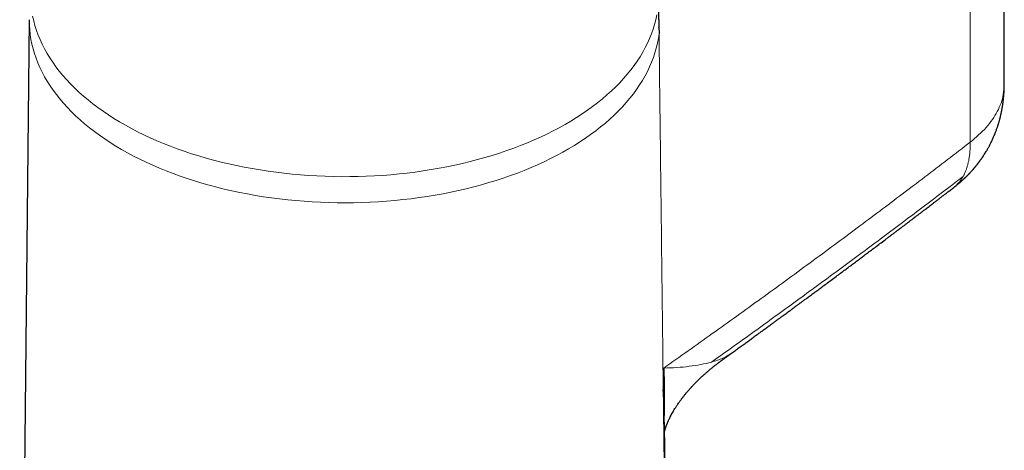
# Model space of a CAD drawing. Header units: millimetres. Extents: x 8 to 819, y 12 to 828.
# Tile 10 of 42: x 710 to 792, y 166 to 202. Entities that reach past the tile are written whole.
import ezdxf

# ---------------------------------------------------------------- set-up
doc = ezdxf.new("R2010")
doc.units = ezdxf.units.MM

msp = doc.modelspace()

# ---------------------------------------------------------------- linework, layer by layer
at = {"color": 7, "linetype": 'Continuous', "lineweight": 30}
for p, q in [((792.317, 196.303), (792.317, 226.429)), ((710.389, 201.69), (709.58, 126.049)), ((763.298, 201.028), (763.298, 201.054)), ((769.336, 173.636), (769.359, 173.649)), ((763.743, 168.428), (763.743, 168.583))]:
    msp.add_line(p, q, dxfattribs=at)
at = {"color": 252, "linetype": 'Continuous', "lineweight": 0}
msp.add_line((789.458, 191.4), (789.458, 221.463), dxfattribs=at)
at = {"color": 252, "linetype": 'Continuous', "lineweight": 0, "flags": 128}
for points in [[(710.67, 201.982), (710.759, 201.585), (710.866, 201.189), (710.99, 200.795), (711.133, 200.403), (711.293, 200.014), (711.471, 199.627), (711.667, 199.242), (711.88, 198.861), (712.11, 198.483), (712.357, 198.109), (712.622, 197.739), (712.903, 197.373), (713.201, 197.011), (713.515, 196.654), (713.845, 196.302), (714.191, 195.955), (714.553, 195.613), (714.93, 195.277), (715.323, 194.947), (715.73, 194.623), (716.152, 194.305), (716.589, 193.994), (717.039, 193.689), (717.503, 193.391), (717.98, 193.101), (718.471, 192.818), (718.974, 192.542), (719.49, 192.274), (720.018, 192.014), (720.557, 191.762), (721.108, 191.519), (721.669, 191.283), (722.241, 191.057), (722.823, 190.839), (723.415, 190.63), (724.016, 190.43), (724.626, 190.24), (725.245, 190.058), (725.871, 189.886), (726.506, 189.724), (727.147, 189.571), (727.795, 189.429), (728.45, 189.296), (729.11, 189.173), (729.775, 189.06), (730.446, 188.957), (731.121, 188.865), (731.8, 188.782), (732.482, 188.71), (733.168, 188.649), (733.856, 188.598), (734.546, 188.557), (735.238, 188.527), (735.93, 188.507), (736.624, 188.498), (737.318, 188.499), (738.011, 188.511), (738.704, 188.534), (739.395, 188.567), (740.085, 188.61), (740.772, 188.664), (741.457, 188.728), (742.138, 188.803), (742.816, 188.888), (743.49, 188.983), (744.159, 189.088), (744.824, 189.204), (745.482, 189.33), (746.135, 189.465), (746.782, 189.61), (747.421, 189.766), (748.053, 189.93), (748.678, 190.105), (749.294, 190.289), (749.902, 190.482), (750.501, 190.684), (751.09, 190.895), (751.67, 191.115), (752.239, 191.344), (752.798, 191.581), (753.346, 191.827), (753.882, 192.081), (754.406, 192.343), (754.919, 192.613), (755.419, 192.891), (755.906, 193.176), (756.38, 193.468), (756.84, 193.768), (757.287, 194.074), (757.72, 194.387), (758.138, 194.707), (758.541, 195.033), (758.93, 195.364), (759.303, 195.702), (759.661, 196.045), (760.003, 196.394), (760.329, 196.747), (760.639, 197.105), (760.932, 197.468), (761.209, 197.835), (761.469, 198.207), (761.712, 198.582), (761.938, 198.961), (762.146, 199.343), (762.337, 199.728), (762.511, 200.115), (762.666, 200.506), (762.804, 200.898), (762.924, 201.292), (763.026, 201.689), (763.11, 202.086)], [(763.304, 200.504), (763.246, 200.104), (763.169, 199.705), (763.073, 199.307), (762.96, 198.91), (762.829, 198.516), (762.68, 198.124), (762.513, 197.734), (762.329, 197.347), (762.127, 196.962), (761.907, 196.581), (761.671, 196.204), (761.417, 195.83), (761.146, 195.46), (760.858, 195.094), (760.554, 194.733), (760.234, 194.376), (759.898, 194.025), (759.545, 193.678), (759.177, 193.338), (758.794, 193.002), (758.396, 192.673), (757.982, 192.35), (757.555, 192.034), (757.112, 191.723), (756.656, 191.42), (756.187, 191.124), (755.704, 190.835), (755.208, 190.553), (754.699, 190.279), (754.178, 190.013), (753.645, 189.755), (753.101, 189.505), (752.546, 189.263), (751.979, 189.03), (751.402, 188.805), (750.816, 188.589), (750.219, 188.383), (749.614, 188.185), (748.999, 187.997), (748.376, 187.818), (747.746, 187.648), (747.108, 187.488), (746.462, 187.338), (745.81, 187.198), (745.152, 187.067), (744.489, 186.947), (743.82, 186.837), (743.146, 186.737), (742.468, 186.647), (741.786, 186.567), (741.101, 186.498), (740.413, 186.439), (739.722, 186.391), (739.029, 186.353), (738.335, 186.326), (737.64, 186.309), (736.945, 186.303), (736.249, 186.307), (735.554, 186.322), (734.86, 186.347), (734.167, 186.383), (733.476, 186.429), (732.787, 186.486), (732.101, 186.554), (731.419, 186.631), (730.74, 186.719), (730.065, 186.817), (729.395, 186.926), (728.731, 187.044), (728.072, 187.173), (727.419, 187.311), (726.772, 187.46), (726.133, 187.618), (725.5, 187.786), (724.876, 187.963), (724.26, 188.149), (723.653, 188.345), (723.055, 188.55), (722.466, 188.765), (721.887, 188.987), (721.319, 189.219), (720.762, 189.459), (720.215, 189.708), (719.68, 189.964), (719.157, 190.229), (718.646, 190.502), (718.148, 190.782), (717.662, 191.07), (717.19, 191.365), (716.731, 191.667), (716.287, 191.975), (715.856, 192.291), (715.44, 192.613), (715.039, 192.941), (714.653, 193.275), (714.282, 193.615), (713.927, 193.96), (713.587, 194.311), (713.264, 194.666), (712.957, 195.027), (712.666, 195.392), (712.393, 195.761), (712.136, 196.134), (711.896, 196.511), (711.673, 196.891), (711.468, 197.275), (711.28, 197.662), (711.11, 198.051), (710.957, 198.443), (710.823, 198.837), (710.707, 199.233), (710.608, 199.631), (710.528, 200.03), (710.466, 200.43), (710.422, 200.83), (710.396, 201.232), (710.388, 201.633), (710.389, 201.69)]]:
    msp.add_lwpolyline(points, dxfattribs=at)
at = {"color": 7, "linetype": 'Continuous', "lineweight": 30, "flags": 128}
msp.add_lwpolyline([(763.746, 167.86), (763.984, 144.808), (764.169, 126.698)], dxfattribs=at)
at = {"color": 7, "linetype": 'Continuous', "lineweight": 30}
for points, knots in [([(763.288, 203.154), (763.287, 203.136), (763.286, 203.096), (763.284, 203.028), (763.282, 202.948), (763.28, 202.864), (763.278, 202.78), (763.276, 202.704), (763.275, 202.632), (763.273, 202.565), (763.272, 202.492), (763.27, 202.41), (763.268, 202.313), (763.267, 202.208), (763.266, 202.11), (763.266, 202.021), (763.266, 201.944), (763.267, 201.874), (763.269, 201.813), (763.271, 201.763), (763.273, 201.716), (763.275, 201.689), (763.276, 201.676)], [0, 0, 0, 0, 0.051638, 0.110538, 0.176636, 0.249852, 0.309167, 0.363798, 0.413777, 0.459136, 0.499901, 0.55656, 0.61626, 0.678428, 0.742466, 0.785944, 0.829604, 0.873012, 0.905306, 0.936889, 0.968163, 1, 1, 1, 1]), ([(763.276, 201.676), (763.277, 201.67), (763.278, 201.659), (763.279, 201.648), (763.279, 201.644)], [0, 0, 0, 0, 0.56, 1, 1, 1, 1]), ([(763.279, 201.644), (763.287, 201.431), (763.3, 201.051), (763.303, 200.671), (763.304, 200.504)], [0, 0, 0, 0, 0.559995, 1, 1, 1, 1]), ([(788.068, 187.588), (788.09, 187.606), (788.13, 187.637), (788.184, 187.68), (788.226, 187.713), (788.259, 187.739), (788.294, 187.767), (788.337, 187.802), (788.391, 187.846), (788.446, 187.892), (788.499, 187.936), (788.548, 187.978), (788.592, 188.017), (788.637, 188.055), (788.683, 188.096), (788.733, 188.141), (788.781, 188.184), (788.825, 188.223), (788.868, 188.263), (788.911, 188.303), (788.952, 188.342), (788.986, 188.374), (789.013, 188.399), (789.037, 188.423), (789.066, 188.45), (789.101, 188.484), (789.143, 188.526), (789.187, 188.569), (789.231, 188.614), (789.275, 188.658), (789.319, 188.703), (789.36, 188.746), (789.398, 188.786), (789.436, 188.827), (789.48, 188.874), (789.526, 188.923), (789.569, 188.97), (789.603, 189.008), (789.632, 189.04), (789.662, 189.074), (789.698, 189.115), (789.736, 189.159), (789.77, 189.199), (789.799, 189.233), (789.824, 189.262), (789.846, 189.288), (789.866, 189.313), (789.888, 189.339), (789.914, 189.371), (789.945, 189.409), (789.976, 189.446), (790.001, 189.478), (790.024, 189.506), (790.048, 189.537), (790.078, 189.575), (790.109, 189.615), (790.136, 189.651), (790.16, 189.681), (790.183, 189.712), (790.211, 189.749), (790.244, 189.793), (790.282, 189.845), (790.321, 189.9), (790.357, 189.95), (790.389, 189.995), (790.421, 190.041), (790.458, 190.094), (790.496, 190.151), (790.547, 190.226), (790.616, 190.331), (790.702, 190.465), (790.787, 190.604), (790.866, 190.737), (790.938, 190.863), (791.005, 190.984), (791.071, 191.105), (791.134, 191.227), (791.199, 191.357), (791.264, 191.49), (791.328, 191.627), (791.39, 191.764), (791.45, 191.902), (791.505, 192.036), (791.557, 192.165), (791.605, 192.29), (791.652, 192.416), (791.695, 192.538), (791.732, 192.646), (791.764, 192.742), (791.793, 192.832), (791.823, 192.928), (791.855, 193.034), (791.887, 193.145), (791.916, 193.25), (791.941, 193.343), (791.963, 193.427), (791.985, 193.515), (792.008, 193.614), (792.031, 193.711), (792.05, 193.799), (792.066, 193.871), (792.079, 193.936), (792.092, 194), (792.106, 194.069), (792.12, 194.145), (792.135, 194.226), (792.148, 194.301), (792.159, 194.368), (792.169, 194.428), (792.178, 194.485), (792.187, 194.545), (792.196, 194.61), (792.206, 194.677), (792.214, 194.741), (792.222, 194.797), (792.228, 194.846), (792.233, 194.893), (792.239, 194.945), (792.246, 195.004), (792.253, 195.07), (792.259, 195.134), (792.265, 195.191), (792.269, 195.241), (792.274, 195.291), (792.278, 195.348), (792.283, 195.412), (792.288, 195.478), (792.292, 195.538), (792.295, 195.589), (792.297, 195.636), (792.3, 195.687), (792.303, 195.745), (792.306, 195.809), (792.308, 195.87), (792.31, 195.924), (792.311, 195.972), (792.313, 196.018), (792.314, 196.065), (792.314, 196.114), (792.315, 196.172), (792.316, 196.241), (792.316, 196.292), (792.316, 196.32)], [0, 0, 0, 0, 0.0085971, 0.0156179, 0.0210577, 0.0249667, 0.0283597, 0.0347079, 0.0419855, 0.0495889, 0.0567296, 0.0630818, 0.0692723, 0.0748471, 0.0810964, 0.0882657, 0.0952056, 0.1007789, 0.1063442, 0.1130604, 0.1188964, 0.123734, 0.1273346, 0.1302132, 0.1341794, 0.1393917, 0.1452649, 0.1523758, 0.1582378, 0.1645251, 0.1714498, 0.1774525, 0.1827878, 0.1883457, 0.1945736, 0.2024443, 0.208906, 0.2141322, 0.2179078, 0.2222432, 0.2280566, 0.2343969, 0.2399501, 0.2443403, 0.2481722, 0.251631, 0.2547187, 0.2577701, 0.2619963, 0.267489, 0.2727139, 0.2767124, 0.2798728, 0.2837876, 0.288629, 0.2946031, 0.2991833, 0.3025254, 0.3062022, 0.3109262, 0.3164924, 0.3230403, 0.3305221, 0.3370149, 0.3416287, 0.3472839, 0.3542352, 0.3612845, 0.3678693, 0.381848, 0.3991422, 0.4161003, 0.4310355, 0.4457479, 0.4595687, 0.4727505, 0.4868967, 0.5007535, 0.5159569, 0.5309973, 0.5458796, 0.5606087, 0.5756094, 0.5886931, 0.6019068, 0.6151402, 0.628407, 0.6398891, 0.6490335, 0.6580727, 0.6675701, 0.6788012, 0.690408, 0.7016465, 0.7104576, 0.7187017, 0.727189, 0.7369529, 0.7481695, 0.7562571, 0.763352, 0.7695503, 0.7756884, 0.7820831, 0.7900471, 0.7982541, 0.8058671, 0.8121627, 0.8178875, 0.8235273, 0.8289808, 0.8354129, 0.8423585, 0.8486516, 0.8539547, 0.8587048, 0.8630336, 0.8676506, 0.8736101, 0.8802639, 0.8867834, 0.8921643, 0.8966853, 0.9012911, 0.9066167, 0.9129099, 0.9199965, 0.9255605, 0.9301838, 0.9345439, 0.939249, 0.9446888, 0.951341, 0.9574719, 0.9622692, 0.966638, 0.9712393, 0.9754552, 0.9801774, 0.9854227, 0.9919213, 1, 1, 1, 1]), ([(769.342, 173.628), (769.354, 173.637), (769.481, 173.728), (769.716, 173.899), (770.048, 174.139), (770.371, 174.373), (770.684, 174.6), (770.987, 174.82), (771.278, 175.032), (771.558, 175.236), (771.827, 175.431), (772.096, 175.627), (772.363, 175.822), (772.628, 176.016), (772.879, 176.199), (773.116, 176.372), (773.338, 176.535), (773.546, 176.687), (773.732, 176.824), (773.899, 176.946), (774.046, 177.054), (774.182, 177.154), (774.308, 177.246), (774.422, 177.33), (774.526, 177.406), (774.621, 177.476), (774.71, 177.542), (774.796, 177.605), (774.879, 177.666), (774.96, 177.726), (775.046, 177.789), (775.138, 177.857), (775.233, 177.927), (775.328, 177.997), (775.428, 178.071), (775.539, 178.153), (775.664, 178.245), (775.802, 178.347), (775.953, 178.458), (776.116, 178.578), (776.292, 178.709), (776.467, 178.838), (776.639, 178.965), (776.806, 179.089), (776.979, 179.217), (777.237, 179.408), (777.571, 179.656), (777.979, 179.959), (778.371, 180.251), (778.749, 180.532), (779.112, 180.803), (779.466, 181.067), (779.808, 181.323), (780.142, 181.573), (780.473, 181.821), (780.807, 182.072), (781.168, 182.343), (781.558, 182.636), (781.977, 182.952), (782.329, 183.217), (782.61, 183.429), (782.817, 183.586), (783.023, 183.741), (783.22, 183.89), (783.395, 184.023), (783.547, 184.138), (783.678, 184.237), (783.801, 184.33), (783.916, 184.417), (784.023, 184.499), (784.122, 184.574), (784.215, 184.644), (784.302, 184.711), (784.388, 184.775), (784.473, 184.84), (784.56, 184.906), (784.635, 184.963), (784.696, 185.01), (784.744, 185.046), (784.789, 185.08), (784.835, 185.116), (784.888, 185.156), (784.951, 185.204), (785.027, 185.262), (785.114, 185.328), (785.212, 185.403), (785.322, 185.486), (785.44, 185.576), (785.567, 185.673), (785.701, 185.775), (785.845, 185.885), (785.999, 186.003), (786.17, 186.134), (786.359, 186.278), (786.567, 186.437), (786.787, 186.605), (787.019, 186.783), (787.263, 186.971), (787.52, 187.168), (787.789, 187.374), (787.973, 187.516), (788.067, 187.588)], [0, 0, 0, 0, 0.001992, 0.019827, 0.037105, 0.054163, 0.07064, 0.086539, 0.101857, 0.116596, 0.130756, 0.144335, 0.159063, 0.173042, 0.186272, 0.198754, 0.210486, 0.22147, 0.231704, 0.240073, 0.247865, 0.255079, 0.261715, 0.267774, 0.273255, 0.278159, 0.28291, 0.287409, 0.291809, 0.29611, 0.300313, 0.305529, 0.310585, 0.31548, 0.320636, 0.326532, 0.33317, 0.340548, 0.348498, 0.35716, 0.366534, 0.37662, 0.385043, 0.393907, 0.40321, 0.412734, 0.435008, 0.456703, 0.47782, 0.497789, 0.517212, 0.536089, 0.554418, 0.572201, 0.58971, 0.607595, 0.625884, 0.647859, 0.67039, 0.693479, 0.704557, 0.715759, 0.727008, 0.737708, 0.747734, 0.755226, 0.762291, 0.768928, 0.775138, 0.780921, 0.786276, 0.791204, 0.795968, 0.800387, 0.805026, 0.809851, 0.814454, 0.817168, 0.819745, 0.822183, 0.82452, 0.827246, 0.83073, 0.834825, 0.839533, 0.844851, 0.850781, 0.857323, 0.864051, 0.871322, 0.879138, 0.887497, 0.8964, 0.906978, 0.918234, 0.930168, 0.942779, 0.956067, 0.970034, 0.984678, 1, 1, 1, 1]), ([(763.755, 167.021), (763.756, 167.03), (763.762, 167.054), (763.772, 167.093), (763.782, 167.134), (763.792, 167.171), (763.804, 167.213), (763.817, 167.26), (763.833, 167.312), (763.848, 167.362), (763.866, 167.418), (763.888, 167.482), (763.913, 167.553), (763.939, 167.624), (763.966, 167.694), (763.992, 167.759), (764.018, 167.823), (764.045, 167.887), (764.075, 167.954), (764.115, 168.045), (764.171, 168.164), (764.246, 168.314), (764.331, 168.479), (764.427, 168.653), (764.532, 168.835), (764.646, 169.022), (764.753, 169.188), (764.85, 169.333), (764.933, 169.455), (765.016, 169.573), (765.093, 169.679), (765.151, 169.758), (765.193, 169.814), (765.22, 169.85), (765.244, 169.881), (765.263, 169.907), (765.282, 169.931), (765.305, 169.961), (765.347, 170.015), (765.406, 170.09), (765.481, 170.183), (765.558, 170.277), (765.634, 170.369), (765.716, 170.465), (765.801, 170.564), (765.89, 170.665), (765.977, 170.762), (766.065, 170.857), (766.154, 170.953), (766.243, 171.048), (766.331, 171.138), (766.416, 171.225), (766.509, 171.318), (766.613, 171.42), (766.728, 171.531), (766.842, 171.639), (766.939, 171.728), (767.016, 171.799), (767.079, 171.855), (767.144, 171.913), (767.216, 171.976), (767.295, 172.046), (767.378, 172.116), (767.46, 172.186), (767.538, 172.252), (767.612, 172.313), (767.688, 172.376), (767.77, 172.442), (767.848, 172.505), (767.916, 172.559), (767.974, 172.605), (768.033, 172.651), (768.094, 172.699), (768.151, 172.742), (768.199, 172.78), (768.243, 172.813), (768.284, 172.845), (768.323, 172.874), (768.357, 172.9), (768.398, 172.931), (768.448, 172.968), (768.503, 173.009), (768.557, 173.049), (768.613, 173.09), (768.669, 173.132), (768.729, 173.177), (768.792, 173.222), (768.859, 173.271), (768.925, 173.319), (768.992, 173.368), (769.051, 173.41), (769.1, 173.446), (769.137, 173.473), (769.169, 173.496), (769.198, 173.517), (769.23, 173.539), (769.269, 173.568), (769.318, 173.603), (769.355, 173.629), (769.374, 173.644)], [0, 0, 0, 0, 0.004879, 0.014294, 0.021354, 0.026841, 0.032492, 0.040892, 0.048372, 0.054656, 0.062169, 0.070871, 0.080052, 0.089611, 0.098138, 0.10623, 0.113746, 0.121437, 0.129314, 0.137605, 0.153796, 0.171736, 0.191467, 0.212713, 0.234878, 0.257973, 0.282027, 0.297331, 0.313015, 0.328775, 0.342662, 0.354301, 0.359833, 0.36464, 0.368716, 0.372057, 0.374826, 0.378647, 0.38394, 0.396193, 0.408959, 0.421903, 0.434773, 0.447005, 0.462017, 0.47602, 0.490043, 0.503514, 0.517499, 0.531766, 0.545435, 0.557922, 0.570956, 0.58783, 0.60517, 0.622504, 0.638753, 0.648107, 0.656806, 0.666229, 0.676913, 0.688384, 0.70099, 0.713005, 0.724306, 0.734989, 0.745359, 0.757467, 0.770463, 0.779389, 0.786724, 0.79555, 0.805067, 0.813481, 0.820388, 0.826226, 0.832786, 0.838693, 0.843398, 0.84792, 0.856805, 0.865527, 0.872385, 0.881167, 0.890648, 0.897944, 0.908552, 0.91911, 0.928683, 0.939143, 0.949908, 0.956265, 0.96238, 0.9674, 0.971594, 0.976203, 0.982464, 0.990391, 1, 1, 1, 1]), ([(763.659, 170.486), (763.661, 170.556), (763.67, 170.85), (763.687, 171.343), (763.699, 171.849), (763.702, 172.166), (763.702, 172.305), (763.702, 172.372), (763.702, 172.401), (763.702, 172.414)], [0, 0, 0, 0, 0.108213, 0.455021, 0.760206, 0.89449, 0.953576, 0.979573, 1, 1, 1, 1]), ([(763.702, 172.414), (763.722, 171.652), (763.754, 170.513), (763.743, 169.199), (763.745, 168.623), (763.745, 168.428)], [0, 0, 0, 0, 0.572247, 0.85593, 1, 1, 1, 1]), ([(763.745, 167.844), (763.745, 167.969), (763.744, 168.165), (763.744, 168.358), (763.743, 168.428)], [0, 0, 0, 0, 0.6344255, 1, 1, 1, 1]), ([(763.746, 167.86), (763.746, 167.855), (763.746, 167.85), (763.745, 167.845), (763.745, 167.844)], [0, 0, 0, 0, 0.9334234, 1, 1, 1, 1])]:
    msp.add_open_spline(points, degree=3, knots=knots, dxfattribs=at)
at = {"color": 252, "linetype": 'Continuous', "lineweight": 0}
for points, knots in [([(764.172, 125.551), (764.156, 126.913), (764.126, 129.629), (764.08, 133.695), (764.035, 137.743), (763.989, 141.772), (763.943, 145.782), (763.899, 149.699), (763.855, 153.523), (763.812, 157.254), (763.769, 160.968), (763.727, 164.667), (763.684, 168.349), (763.641, 172.014), (763.599, 175.664), (763.556, 179.296), (763.514, 182.913), (763.471, 186.492), (763.429, 190.033), (763.388, 193.538), (763.346, 197.026), (763.318, 199.346), (763.304, 200.504)], [0, 0, 0, 0, 0.054475, 0.108706, 0.162694, 0.216438, 0.269938, 0.323195, 0.373186, 0.42296, 0.472518, 0.521859, 0.570984, 0.619892, 0.668583, 0.717059, 0.765317, 0.813359, 0.860333, 0.907097, 0.953653, 1, 1, 1, 1]), ([(789.458, 191.4), (789.932, 191.801), (790.879, 192.602), (791.782, 193.966), (792.278, 195.214), (792.268, 196.001), (792.264, 196.304)], [0, 0, 0, 0, 0.275933, 0.551867, 0.8278, 1, 1, 1, 1]), ([(763.702, 172.412), (764.381, 172.892), (765.745, 173.854), (767.787, 175.308), (769.834, 176.776), (771.885, 178.256), (773.94, 179.751), (775.999, 181.259), (778.004, 182.739), (779.954, 184.188), (781.851, 185.608), (783.75, 187.038), (785.652, 188.481), (787.557, 189.935), (788.823, 190.911), (789.458, 191.4)], [0, 0, 0, 0, 0.077265, 0.155005, 0.233221, 0.311913, 0.39108, 0.470723, 0.550842, 0.624703, 0.698963, 0.773622, 0.848682, 0.924141, 1, 1, 1, 1]), ([(788.846, 188.503), (788.885, 188.575), (788.962, 188.718), (789.062, 188.948), (789.151, 189.188), (789.229, 189.441), (789.295, 189.705), (789.354, 189.996), (789.401, 190.316), (789.436, 190.666), (789.457, 191.027), (789.458, 191.275), (789.458, 191.4)], [0, 0, 0, 0, 0.089033, 0.178846, 0.269497, 0.361035, 0.453496, 0.546902, 0.658214, 0.770852, 0.884795, 1, 1, 1, 1]), ([(767.704, 172.911), (768.901, 173.766), (771.295, 175.475), (774.854, 178.055), (778.391, 180.647), (781.902, 183.253), (785.39, 185.87), (787.694, 187.626), (788.846, 188.503)], [0, 0, 0, 0, 0.16652, 0.333091, 0.499719, 0.66641, 0.833168, 1, 1, 1, 1]), ([(788.065, 187.589), (788.1, 187.616), (788.19, 187.684), (788.325, 187.81), (788.471, 187.965), (788.607, 188.132), (788.733, 188.311), (788.809, 188.439), (788.846, 188.503)], [0, 0, 0, 0, 0.10963, 0.285996, 0.46303, 0.640924, 0.81986, 1, 1, 1, 1]), ([(767.701, 172.915), (768.041, 173.016), (768.67, 173.202), (769.126, 173.499), (769.336, 173.636)], [0, 0, 0, 0, 0.541019, 1, 1, 1, 1]), ([(763.702, 172.416), (764.072, 172.425), (764.812, 172.443), (765.85, 172.555), (766.83, 172.701), (767.41, 172.844), (767.701, 172.915)], [0, 0, 0, 0, 0.249781, 0.499191, 0.748984, 1, 1, 1, 1]), ([(763.745, 167.844), (763.743, 167.837), (763.738, 167.819), (763.725, 167.791), (763.709, 167.761), (763.697, 167.742), (763.691, 167.733)], [0, 0, 0, 0, 0.1912005, 0.4625302, 0.7636069, 1, 1, 1, 1])]:
    msp.add_open_spline(points, degree=3, knots=knots, dxfattribs=at)

doc.saveas('drawing.dxf')
